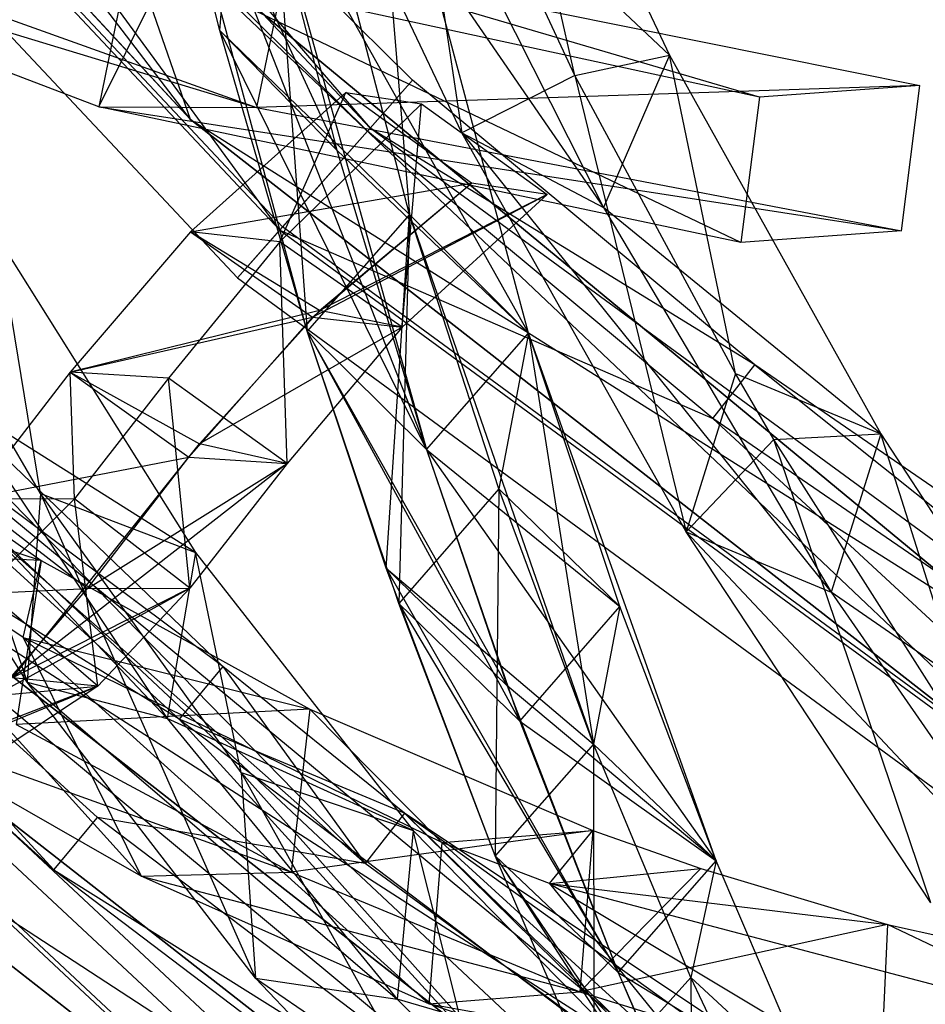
# Model space of a CAD drawing. Extents: x 5.4 to 34.8, y -14.7 to 14.7.
# Tile 10 of 251: x 11 to 12.6, y -11.2 to -9.4. Entities that reach past the tile are written whole.
import ezdxf

# ---------------------------------------------------------------- set-up
doc = ezdxf.new("R2010")
doc.units = 0
doc.header["$LTSCALE"] = 2.54
doc.layers.get('0').update_dxf_attribs({"color": 13, "linetype": 'CONTINUOUS'})

# ---------------------------------------------------------------- blocks, each defined once
blk = doc.blocks.new('BOHO_S_PM_7777_STL')
at = {"color": 0}
for p, q in [((11.2684, -9.623, 14.8829), (9.7327, -7.6067, 14.8829)), ((11.2684, -9.623, 14.8829), (9.7327, -7.6067, 14.8829)), ((11.5859, -9.6382, 1.9575), (9.9603, -7.9056, 1.9575)), ((11.5859, -9.6382, 1.9575), (9.9603, -7.9056, 1.9575)), ((9.7702, -8.0535, 2.3575), (11.4263, -9.8184, 2.3575)), ((9.7702, -8.0535, 2.3575), (11.4263, -9.8184, 2.3575)), ((11.4312, -9.8129, 1.9533), (9.7761, -8.0489, 1.9533)), ((11.4312, -9.8129, 1.9533), (9.7761, -8.0489, 1.9533)), ((9.8394, -8.0782, 15.0829), (11.2684, -9.623, 15.0829)), ((11.2684, -9.623, 14.8829), (9.8394, -8.0782, 14.8829)), ((11.2684, -9.623, 14.8829), (9.8394, -8.0782, 14.8829)), ((11.2684, -9.623, 14.8829), (9.8394, -8.0782, 15.0829)), ((11.2684, -9.623, 14.8829), (9.8394, -8.0782, 15.0829)), ((9.8394, -8.0782, 15.0829), (11.2684, -9.623, 15.0829)), ((9.681, -8.1228, 2.1533), (11.3514, -9.9031, 2.1533)), ((9.681, -8.1228, 2.1533), (11.3514, -9.9031, 2.1533)), ((11.6609, -9.5536, 2.1618), (10.6472, -8.5493, 2.1618)), ((10.6472, -8.5493, 2.1618), (11.5859, -9.6382, 1.9575)), ((11.6609, -9.5536, 2.1618), (10.6472, -8.5493, 2.1618)), ((10.6472, -8.5493, 2.1618), (11.5859, -9.6382, 1.9575)), ((11.4263, -9.8184, 2.3575), (10.5578, -8.6299, 2.3618)), ((11.4263, -9.8184, 2.3575), (10.5578, -8.6299, 2.3618)), ((11.5811, -9.6437, 2.3618), (10.5578, -8.6299, 2.3618)), ((11.5811, -9.6437, 2.3618), (10.5578, -8.6299, 2.3618)), ((11.3203, -9.4656, 14.9759), (11.3833, -8.7398, 15.5967)), ((11.3203, -9.4656, 14.9759), (11.3833, -8.7398, 15.5967)), ((11.6555, -9.7908, 14.5187), (11.3833, -8.7398, 15.5967)), ((11.3833, -8.7398, 15.5967), (11.4749, -9.9968, 14.3964)), ((11.3833, -8.7398, 15.5967), (11.4749, -9.9968, 14.3964)), ((11.6555, -9.7908, 14.5187), (11.3833, -8.7398, 15.5967)), ((11.6555, -9.7908, 14.5187), (11.3833, -8.7398, 15.5967)), ((11.9479, -9.5453, 15.5171), (11.779, -8.7992, 16.0784)), ((11.779, -8.7992, 16.0784), (12.115, -9.5094, 15.5429)), ((11.9479, -9.5453, 15.5171), (11.779, -8.7992, 16.0784)), ((11.779, -8.7992, 16.0784), (12.115, -9.5094, 15.5429)), ((11.9479, -9.5453, 15.5171), (11.6307, -8.8655, 16.0113)), ((11.6307, -8.8655, 16.0113), (11.7481, -9.6469, 15.7051)), ((11.6307, -8.8655, 16.0113), (11.7481, -9.6469, 15.7051)), ((11.9479, -9.5453, 15.5171), (11.6307, -8.8655, 16.0113)), ((11.7481, -9.6469, 15.7051), (11.3925, -8.8991, 16.2209)), ((11.3925, -8.8991, 16.2209), (11.9983, -9.7786, 15.605)), ((11.3925, -8.8991, 16.2209), (11.9983, -9.7786, 15.605)), ((11.7481, -9.6469, 15.7051), (11.3925, -8.8991, 16.2209)), ((11.4749, -9.9968, 14.3964), (11.1921, -8.9475, 15.4951)), ((11.1921, -8.9475, 15.4951), (11.6853, -10.2064, 14.4388)), ((11.1921, -8.9475, 15.4951), (11.6853, -10.2064, 14.4388)), ((11.4749, -9.9968, 14.3964), (11.1921, -8.9475, 15.4951)), ((11.3203, -9.4656, 14.9759), (11.1921, -8.9475, 15.4951)), ((11.5269, -9.6773, 15.0261), (11.1921, -8.9475, 15.4951)), ((11.3203, -9.4656, 14.9759), (11.1921, -8.9475, 15.4951)), ((11.5269, -9.6773, 15.0261), (11.1921, -8.9475, 15.4951)), ((11.8659, -10.0004, 14.5611), (11.5861, -8.9538, 15.6523)), ((11.5861, -8.9538, 15.6523), (11.6555, -9.7908, 14.5187)), ((11.5861, -8.9538, 15.6523), (11.6555, -9.7908, 14.5187)), ((11.8659, -10.0004, 14.5611), (11.5861, -8.9538, 15.6523)), ((12.115, -9.5094, 15.5429), (11.6337, -9.0552, 16.135)), ((11.6337, -9.0552, 16.135), (11.9983, -9.7786, 15.605)), ((12.115, -9.5094, 15.5429), (11.6337, -9.0552, 16.135)), ((11.6337, -9.0552, 16.135), (11.9983, -9.7786, 15.605)), ((11.395, -9.1615, 15.5507), (11.8659, -10.0004, 14.5611)), ((11.395, -9.1615, 15.5507), (11.8659, -10.0004, 14.5611)), ((11.395, -9.1615, 15.5507), (11.6853, -10.2064, 14.4388)), ((11.395, -9.1615, 15.5507), (11.6853, -10.2064, 14.4388)), ((11.395, -9.1615, 15.5507), (11.8659, -10.0004, 14.5611)), ((11.395, -9.1615, 15.5507), (11.5269, -9.6773, 15.0261)), ((11.395, -9.1615, 15.5507), (11.5269, -9.6773, 15.0261)), ((11.1064, -9.6004, 3.3043), (10.0429, -9.1949, 4.9012)), ((10.0429, -9.1949, 4.9012), (11.3852, -9.6016, 3.1935)), ((10.0429, -9.1949, 4.9012), (11.3852, -9.6016, 3.1935)), ((11.1064, -9.6004, 3.3043), (10.0429, -9.1949, 4.9012)), ((11.3256, -10.5898, 12.1618), (9.8976, -9.2186, 12.1618)), ((9.8976, -9.2186, 12.1618), (11.5772, -10.9376, 11.9575)), ((11.3256, -10.5898, 12.1618), (9.8976, -9.2186, 12.1618)), ((9.8976, -9.2186, 12.1618), (11.5772, -10.9376, 11.9575)), ((10.3151, -9.2188, 4.7773), (11.3852, -9.6016, 3.1935)), ((10.3151, -9.2188, 4.7773), (11.3852, -9.6016, 3.1935)), ((11.2684, -9.623, 15.0829), (11.1264, -9.2129, 15.0829)), ((11.2684, -9.623, 15.0829), (11.1264, -9.2129, 15.0829)), ((12.7655, -10.5679, 15.0829), (11.1264, -9.2129, 15.0829)), ((11.1264, -9.2129, 15.0829), (12.7655, -10.5679, 14.8829)), ((12.7655, -10.5679, 14.8829), (11.1264, -9.2129, 14.8829)), ((11.1264, -9.2129, 15.0829), (12.7655, -10.5679, 14.8829)), ((12.7655, -10.5679, 15.0829), (11.1264, -9.2129, 15.0829)), ((12.9266, -10.9186, 14.8829), (11.1264, -9.2129, 14.8829)), ((12.7655, -10.5679, 14.8829), (11.1264, -9.2129, 14.8829)), ((12.9266, -10.9186, 14.8829), (11.1264, -9.2129, 14.8829)), ((11.2684, -9.623, 14.8829), (11.1264, -9.2129, 14.8829)), ((11.2684, -9.623, 14.8829), (11.1264, -9.2129, 14.8829)), ((11.1605, -9.3368, 3.4373), (11.1064, -9.6004, 3.3043)), ((11.1605, -9.3368, 3.4373), (11.1064, -9.6004, 3.3043)), ((11.4392, -9.338, 3.3265), (11.3852, -9.6016, 3.1935)), ((11.4392, -9.338, 3.3265), (11.3852, -9.6016, 3.1935)), ((11.4392, -9.338, 3.3265), (12.5573, -9.5627, 1.8312)), ((12.2739, -9.5834, 1.9274), (11.4392, -9.338, 3.3265)), ((12.2739, -9.5834, 1.9274), (11.4392, -9.338, 3.3265)), ((11.4392, -9.338, 3.3265), (12.5573, -9.5627, 1.8312)), ((11.1064, -9.6004, 3.3043), (11.2275, -9.3568, 3.3417)), ((11.1064, -9.6004, 3.3043), (11.2275, -9.3568, 3.3417)), ((12.2739, -9.5834, 1.9274), (11.2275, -9.3568, 3.3417)), ((12.2412, -9.8403, 1.7759), (11.2275, -9.3568, 3.3417)), ((12.2739, -9.5834, 1.9274), (11.2275, -9.3568, 3.3417)), ((12.2412, -9.8403, 1.7759), (11.2275, -9.3568, 3.3417)), ((11.4749, -9.9968, 14.3964), (11.3203, -9.4656, 14.9759)), ((11.3203, -9.4656, 14.9759), (11.6555, -9.7908, 14.5187)), ((11.3203, -9.4656, 14.9759), (11.6555, -9.7908, 14.5187)), ((11.6853, -10.2064, 14.4388), (11.3203, -9.4656, 14.9759)), ((11.4749, -9.9968, 14.3964), (11.3203, -9.4656, 14.9759)), ((11.6853, -10.2064, 14.4388), (11.3203, -9.4656, 14.9759)), ((11.5269, -9.6773, 15.0261), (11.3203, -9.4656, 14.9759)), ((11.5269, -9.6773, 15.0261), (11.3203, -9.4656, 14.9759)), ((11.9479, -9.5453, 15.5171), (12.115, -9.5094, 15.5429)), ((11.9479, -9.5453, 15.5171), (12.115, -9.5094, 15.5429)), ((12.115, -9.5094, 15.5429), (11.9983, -9.7786, 15.605)), ((12.115, -9.5094, 15.5429), (11.9983, -9.7786, 15.605)), ((12.2317, -10.072, 15.1004), (12.115, -9.5094, 15.5429)), ((12.115, -9.5094, 15.5429), (12.488, -10.1784, 14.9865)), ((12.2317, -10.072, 15.1004), (12.115, -9.5094, 15.5429)), ((12.115, -9.5094, 15.5429), (12.488, -10.1784, 14.9865)), ((11.3385, -11.2422, 7.6618), (9.5198, -9.5462, 7.6618)), ((11.3385, -11.2422, 7.6618), (9.5198, -9.5462, 7.6618)), ((11.9479, -9.5453, 15.5171), (11.7481, -9.6469, 15.7051)), ((11.9479, -9.5453, 15.5171), (11.7481, -9.6469, 15.7051)), ((12.2317, -10.072, 15.1004), (11.9479, -9.5453, 15.5171)), ((11.9479, -9.5453, 15.5171), (12.1444, -10.3517, 15.165)), ((11.9479, -9.5453, 15.5171), (12.1444, -10.3517, 15.165)), ((12.2317, -10.072, 15.1004), (11.9479, -9.5453, 15.5171)), ((12.5573, -9.5627, 1.8312), (11.3852, -9.6016, 3.1935)), ((12.5573, -9.5627, 1.8312), (11.3852, -9.6016, 3.1935)), ((11.5811, -9.6437, 2.3618), (11.6609, -9.5536, 2.1618)), ((11.5811, -9.6437, 2.3618), (11.6609, -9.5536, 2.1618)), ((11.6609, -9.5536, 2.1618), (11.5859, -9.6382, 1.9575)), ((11.6609, -9.5536, 2.1618), (11.5859, -9.6382, 1.9575)), ((12.2655, -10.0567, 2.1618), (11.6609, -9.5536, 2.1618)), ((12.2655, -10.0567, 2.1618), (11.6609, -9.5536, 2.1618)), ((12.5573, -9.5627, 1.8312), (12.2739, -9.5834, 1.9274)), ((12.5573, -9.5627, 1.8312), (12.2739, -9.5834, 1.9274)), ((12.5245, -9.8196, 1.6796), (12.5573, -9.5627, 1.8312)), ((12.5245, -9.8196, 1.6796), (12.5573, -9.5627, 1.8312)), ((11.5431, -9.5754, 1.7243), (11.2684, -9.8213, 2.4225)), ((11.5431, -9.5754, 1.7243), (11.2684, -9.8213, 2.4225)), ((11.4263, -9.8392, 2.6769), (11.5431, -9.5754, 1.7243)), ((11.4263, -9.8392, 2.6769), (11.5431, -9.5754, 1.7243)), ((11.5431, -9.5754, 1.7243), (11.6767, -9.5955, 1.9921)), ((11.7652, -9.7353, 1.6015), (11.5431, -9.5754, 1.7243)), ((11.5431, -9.5754, 1.7243), (11.6767, -9.5955, 1.9921)), ((11.7652, -9.7353, 1.6015), (11.5431, -9.5754, 1.7243)), ((12.2739, -9.5834, 1.9274), (12.2412, -9.8403, 1.7759)), ((12.2739, -9.5834, 1.9274), (12.2412, -9.8403, 1.7759)), ((12.2412, -9.8403, 1.7759), (11.1064, -9.6004, 3.3043)), ((11.1064, -9.6004, 3.3043), (11.3852, -9.6016, 3.1935)), ((11.1064, -9.6004, 3.3043), (11.3852, -9.6016, 3.1935)), ((11.1064, -9.6004, 3.3043), (12.5245, -9.8196, 1.6796)), ((11.1064, -9.6004, 3.3043), (12.5245, -9.8196, 1.6796)), ((12.2412, -9.8403, 1.7759), (11.1064, -9.6004, 3.3043)), ((11.3852, -9.6016, 3.1935), (12.5245, -9.8196, 1.6796)), ((11.3852, -9.6016, 3.1935), (12.5245, -9.8196, 1.6796)), ((11.6767, -9.5955, 1.9921), (11.4263, -9.8392, 2.6769)), ((11.6767, -9.5955, 1.9921), (11.4263, -9.8392, 2.6769)), ((11.6424, -9.9901, 2.5329), (11.6767, -9.5955, 1.9921)), ((11.6424, -9.9901, 2.5329), (11.6767, -9.5955, 1.9921)), ((11.6767, -9.5955, 1.9921), (11.8989, -9.7554, 1.8693)), ((11.6767, -9.5955, 1.9921), (11.8989, -9.7554, 1.8693)), ((9.4303, -9.6268, 7.8618), (11.2644, -11.3371, 7.8618)), ((9.4303, -9.6268, 7.8618), (11.2644, -11.3371, 7.8618)), ((11.269, -11.3313, 7.4575), (9.4358, -9.6218, 7.4575)), ((11.269, -11.3313, 7.4575), (9.4358, -9.6218, 7.4575)), ((11.2684, -9.623, 15.0829), (12.7655, -10.5679, 15.0829)), ((11.2684, -9.623, 15.0829), (12.7655, -10.5679, 15.0829)), ((11.2684, -9.623, 15.0829), (12.9266, -10.9186, 15.0829)), ((12.9266, -10.9186, 14.8829), (11.2684, -9.623, 14.8829)), ((11.2684, -9.623, 14.8829), (11.2684, -9.623, 15.0829)), ((11.2684, -9.623, 14.8829), (11.2684, -9.623, 15.0829)), ((12.9266, -10.9186, 14.8829), (11.2684, -9.623, 14.8829)), ((12.9266, -10.9186, 14.8829), (11.2684, -9.623, 15.0829)), ((12.9266, -10.9186, 14.8829), (11.2684, -9.623, 15.0829)), ((11.2684, -9.623, 15.0829), (12.9266, -10.9186, 15.0829)), ((11.4312, -9.8129, 1.9533), (11.5859, -9.6382, 1.9575)), ((11.4312, -9.8129, 1.9533), (11.5859, -9.6382, 1.9575)), ((12.2655, -10.0567, 2.1618), (11.5859, -9.6382, 1.9575)), ((12.2655, -10.0567, 2.1618), (11.5859, -9.6382, 1.9575)), ((13.5023, -11.0426, 1.9575), (11.5859, -9.6382, 1.9575)), ((13.5023, -11.0426, 1.9575), (11.5859, -9.6382, 1.9575)), ((11.4263, -9.8184, 2.3575), (11.5811, -9.6437, 2.3618)), ((11.4263, -9.8184, 2.3575), (11.5811, -9.6437, 2.3618)), ((12.1914, -10.1516, 2.3618), (11.5811, -9.6437, 2.3618)), ((12.1914, -10.1516, 2.3618), (11.5811, -9.6437, 2.3618)), ((12.1444, -10.3517, 15.165), (11.7481, -9.6469, 15.7051)), ((11.7481, -9.6469, 15.7051), (11.9983, -9.7786, 15.605)), ((11.7481, -9.6469, 15.7051), (11.9983, -9.7786, 15.605)), ((11.7481, -9.6469, 15.7051), (12.4007, -10.458, 15.0511)), ((11.7481, -9.6469, 15.7051), (12.4007, -10.458, 15.0511)), ((12.1444, -10.3517, 15.165), (11.7481, -9.6469, 15.7051)), ((11.5269, -9.6773, 15.0261), (11.8659, -10.0004, 14.5611)), ((11.5269, -9.6773, 15.0261), (11.8659, -10.0004, 14.5611)), ((11.5269, -9.6773, 15.0261), (11.6853, -10.2064, 14.4388)), ((11.5269, -9.6773, 15.0261), (11.6853, -10.2064, 14.4388)), ((11.0039, -10.2839, 12.7274), (10.6822, -9.7354, 13.3333)), ((10.6822, -9.7354, 13.3333), (10.9801, -10.6175, 12.7192)), ((10.6822, -9.7354, 13.3333), (10.9801, -10.6175, 12.7192)), ((11.0039, -10.2839, 12.7274), (10.6822, -9.7354, 13.3333)), ((11.2684, -9.8213, 2.4225), (11.7652, -9.7353, 1.6015)), ((11.2684, -9.8213, 2.4225), (11.7652, -9.7353, 1.6015)), ((11.2684, -9.8213, 2.4225), (11.7652, -9.7353, 1.6015)), ((11.4844, -9.9723, 2.2784), (11.7652, -9.7353, 1.6015)), ((11.4844, -9.9723, 2.2784), (11.7652, -9.7353, 1.6015)), ((11.4963, -9.9604, 2.2453), (11.7652, -9.7353, 1.6015)), ((11.4963, -9.9604, 2.2453), (11.7652, -9.7353, 1.6015)), ((11.8989, -9.7554, 1.8693), (11.7652, -9.7353, 1.6015)), ((11.8989, -9.7554, 1.8693), (11.7652, -9.7353, 1.6015)), ((11.8989, -9.7554, 1.8693), (11.7652, -9.7353, 1.6015)), ((11.4844, -9.9723, 2.2784), (11.8989, -9.7554, 1.8693)), ((11.4844, -9.9723, 2.2784), (11.8989, -9.7554, 1.8693)), ((11.8989, -9.7554, 1.8693), (11.4963, -9.9604, 2.2453)), ((11.8989, -9.7554, 1.8693), (11.4963, -9.9604, 2.2453)), ((11.8989, -9.7554, 1.8693), (11.6424, -9.9901, 2.5329)), ((11.8989, -9.7554, 1.8693), (11.6424, -9.9901, 2.5329)), ((11.8989, -9.7554, 1.8693), (11.6424, -9.9901, 2.5329)), ((11.6555, -9.7908, 14.5187), (11.4749, -9.9968, 14.3964)), ((11.6555, -9.7908, 14.5187), (11.4749, -9.9968, 14.3964)), ((11.6555, -9.7908, 14.5187), (11.4749, -9.9968, 14.3964)), ((11.6555, -9.7908, 14.5187), (11.4749, -9.9968, 14.3964)), ((11.6146, -10.416, 13.8942), (11.6555, -9.7908, 14.5187)), ((11.6146, -10.416, 13.8942), (11.6555, -9.7908, 14.5187)), ((11.6555, -9.7908, 14.5187), (11.6368, -10.4783, 13.8153)), ((11.6555, -9.7908, 14.5187), (11.6368, -10.4783, 13.8153)), ((11.8659, -10.0004, 14.5611), (11.6555, -9.7908, 14.5187)), ((11.8659, -10.0004, 14.5611), (11.6555, -9.7908, 14.5187)), ((11.8132, -10.2756, 13.9486), (11.6555, -9.7908, 14.5187)), ((11.8132, -10.2756, 13.9486), (11.6555, -9.7908, 14.5187)), ((11.6555, -9.7908, 14.5187), (11.9804, -10.7268, 13.3555)), ((11.8659, -10.0004, 14.5611), (11.6555, -9.7908, 14.5187)), ((11.6555, -9.7908, 14.5187), (11.9804, -10.7268, 13.3555)), ((12.488, -10.1784, 14.9865), (11.9983, -9.7786, 15.605)), ((11.9983, -9.7786, 15.605), (12.4007, -10.458, 15.0511)), ((12.488, -10.1784, 14.9865), (11.9983, -9.7786, 15.605)), ((11.9983, -9.7786, 15.605), (12.4007, -10.458, 15.0511)), ((11.2684, -9.8213, 2.4225), (11.0563, -10.0695, 3.1333)), ((11.2684, -9.8213, 2.4225), (11.0563, -10.0695, 3.1333)), ((11.2684, -9.8213, 2.4225), (11.0563, -10.0695, 3.1333)), ((11.4263, -9.8392, 2.6769), (11.2684, -9.8213, 2.4225)), ((11.4263, -9.8392, 2.6769), (11.2684, -9.8213, 2.4225)), ((11.2684, -9.8213, 2.4225), (11.4844, -9.9723, 2.2784)), ((11.2684, -9.8213, 2.4225), (11.4844, -9.9723, 2.2784)), ((11.4963, -9.9604, 2.2453), (11.2684, -9.8213, 2.4225)), ((11.4963, -9.9604, 2.2453), (11.2684, -9.8213, 2.4225)), ((11.4312, -9.8129, 1.9533), (11.3514, -9.9031, 2.1533)), ((11.4312, -9.8129, 1.9533), (11.3514, -9.9031, 2.1533)), ((11.4263, -9.8184, 2.3575), (11.3514, -9.9031, 2.1533)), ((11.4263, -9.8184, 2.3575), (11.3514, -9.9031, 2.1533)), ((11.4263, -9.8184, 2.3575), (12.1914, -10.1516, 2.3618)), ((11.4263, -9.8184, 2.3575), (12.1914, -10.1516, 2.3618)), ((11.4263, -9.8184, 2.3575), (13.3785, -11.2491, 2.3575)), ((11.4263, -9.8184, 2.3575), (13.3785, -11.2491, 2.3575)), ((13.3823, -11.2428, 1.9533), (11.4312, -9.8129, 1.9533)), ((13.3823, -11.2428, 1.9533), (11.4312, -9.8129, 1.9533)), ((12.5245, -9.8196, 1.6796), (12.2412, -9.8403, 1.7759)), ((12.5245, -9.8196, 1.6796), (12.2412, -9.8403, 1.7759)), ((11.3256, -10.5898, 12.1618), (10.3269, -9.844, 12.3618)), ((10.3269, -9.844, 12.3618), (11.2487, -10.6824, 12.3618)), ((11.3256, -10.5898, 12.1618), (10.3269, -9.844, 12.3618)), ((10.3269, -9.844, 12.3618), (11.2487, -10.6824, 12.3618)), ((11.5772, -10.9376, 11.9575), (10.3321, -9.8388, 11.9575)), ((11.5772, -10.9376, 11.9575), (10.3321, -9.8388, 11.9575)), ((11.0039, -10.2839, 12.7274), (10.9295, -9.8346, 13.1771)), ((10.9295, -9.8346, 13.1771), (11.2776, -10.3884, 12.5216)), ((11.0039, -10.2839, 12.7274), (10.9295, -9.8346, 13.1771)), ((10.9295, -9.8346, 13.1771), (11.2776, -10.3884, 12.5216)), ((11.4263, -9.8392, 2.6769), (11.2297, -10.0803, 3.3782)), ((11.4263, -9.8392, 2.6769), (11.2297, -10.0803, 3.3782)), ((11.4393, -10.2308, 3.2236), (11.4263, -9.8392, 2.6769)), ((11.4393, -10.2308, 3.2236), (11.4263, -9.8392, 2.6769)), ((11.6424, -9.9901, 2.5329), (11.4263, -9.8392, 2.6769)), ((11.6424, -9.9901, 2.5329), (11.4263, -9.8392, 2.6769)), ((12.3915, -11.7307, 4.4547), (10.447, -9.9088, 4.4547)), ((10.447, -9.9088, 4.4547), (12.2099, -11.3661, 4.4547)), ((12.3915, -11.7307, 4.4547), (10.447, -9.9088, 4.4547)), ((10.447, -9.9088, 4.6547), (12.2099, -11.3661, 4.4547)), ((10.447, -9.9088, 4.4547), (12.2099, -11.3661, 4.4547)), ((10.447, -9.9088, 4.6547), (12.2099, -11.3661, 4.4547)), ((10.447, -9.9088, 4.6547), (12.2099, -11.3661, 4.6547)), ((10.447, -9.9088, 4.6547), (12.2099, -11.3661, 4.6547)), ((11.3514, -9.9031, 2.1533), (13.3204, -11.346, 2.1533)), ((11.3514, -9.9031, 2.1533), (13.3204, -11.346, 2.1533)), ((11.4963, -9.9604, 2.2453), (11.0563, -10.0695, 3.1333)), ((11.4963, -9.9604, 2.2453), (11.0563, -10.0695, 3.1333)), ((11.2848, -10.1963, 2.9104), (11.4963, -9.9604, 2.2453)), ((11.2848, -10.1963, 2.9104), (11.4963, -9.9604, 2.2453)), ((11.6424, -9.9901, 2.5329), (11.4963, -9.9604, 2.2453)), ((11.6424, -9.9901, 2.5329), (11.4963, -9.9604, 2.2453)), ((11.0563, -10.0695, 3.1333), (11.4844, -9.9723, 2.2784)), ((11.0563, -10.0695, 3.1333), (11.4844, -9.9723, 2.2784)), ((11.2658, -10.2199, 2.9788), (11.4844, -9.9723, 2.2784)), ((11.2658, -10.2199, 2.9788), (11.4844, -9.9723, 2.2784)), ((11.4844, -9.9723, 2.2784), (11.6424, -9.9901, 2.5329)), ((11.4844, -9.9723, 2.2784), (11.6424, -9.9901, 2.5329)), ((11.6424, -9.9901, 2.5329), (11.2848, -10.1963, 2.9104)), ((11.6424, -9.9901, 2.5329), (11.2848, -10.1963, 2.9104)), ((11.6424, -9.9901, 2.5329), (11.4393, -10.2308, 3.2236)), ((11.6424, -9.9901, 2.5329), (11.4393, -10.2308, 3.2236)), ((11.6424, -9.9901, 2.5329), (11.4393, -10.2308, 3.2236)), ((11.6368, -10.4783, 13.8153), (11.4749, -9.9968, 14.3964)), ((11.4749, -9.9968, 14.3964), (11.6853, -10.2064, 14.4388)), ((11.4749, -9.9968, 14.3964), (11.6853, -10.2064, 14.4388)), ((11.4749, -9.9968, 14.3964), (11.8506, -10.6861, 13.8482)), ((11.4749, -9.9968, 14.3964), (11.8506, -10.6861, 13.8482)), ((11.6368, -10.4783, 13.8153), (11.4749, -9.9968, 14.3964)), ((11.6146, -10.416, 13.8942), (11.4749, -9.9968, 14.3964)), ((11.828, -10.624, 13.9285), (11.4749, -9.9968, 14.3964)), ((11.6146, -10.416, 13.8942), (11.4749, -9.9968, 14.3964)), ((11.828, -10.624, 13.9285), (11.4749, -9.9968, 14.3964)), ((11.4749, -9.9968, 14.3964), (11.6853, -10.2064, 14.4388)), ((11.4749, -9.9968, 14.3964), (11.6853, -10.2064, 14.4388)), ((11.6853, -10.2064, 14.4388), (11.8659, -10.0004, 14.5611)), ((11.6853, -10.2064, 14.4388), (11.8659, -10.0004, 14.5611)), ((11.6853, -10.2064, 14.4388), (11.8659, -10.0004, 14.5611)), ((11.6853, -10.2064, 14.4388), (11.8659, -10.0004, 14.5611)), ((11.8659, -10.0004, 14.5611), (11.8132, -10.2756, 13.9486)), ((11.8659, -10.0004, 14.5611), (11.8132, -10.2756, 13.9486)), ((12.0271, -10.4834, 13.9815), (11.8659, -10.0004, 14.5611)), ((12.0271, -10.4834, 13.9815), (11.8659, -10.0004, 14.5611)), ((12.1975, -10.9328, 13.3765), (11.8659, -10.0004, 14.5611)), ((11.8659, -10.0004, 14.5611), (11.9804, -10.7268, 13.3555)), ((11.8659, -10.0004, 14.5611), (11.9804, -10.7268, 13.3555)), ((12.1975, -10.9328, 13.3765), (11.8659, -10.0004, 14.5611)), ((12.1096, -11.627, 12.3575), (10.1622, -10.0095, 12.3575)), ((10.1622, -10.0095, 12.3575), (11.0274, -10.9489, 12.1533)), ((10.1622, -10.0095, 12.3575), (11.0274, -10.9489, 12.1533)), ((11.2487, -10.6824, 12.3618), (10.1622, -10.0095, 12.3575)), ((12.1096, -11.627, 12.3575), (10.1622, -10.0095, 12.3575)), ((11.2487, -10.6824, 12.3618), (10.1622, -10.0095, 12.3575)), ((11.1043, -10.8563, 11.9533), (10.1674, -10.0043, 11.9533)), ((11.1043, -10.8563, 11.9533), (10.1674, -10.0043, 11.9533)), ((10.9801, -10.6175, 12.7192), (10.6091, -10.0279, 13.3773)), ((10.6091, -10.0279, 13.3773), (11.2273, -10.6814, 12.5618)), ((10.6091, -10.0279, 13.3773), (11.2273, -10.6814, 12.5618)), ((10.9801, -10.6175, 12.7192), (10.6091, -10.0279, 13.3773)), ((11.0563, -10.0695, 3.1333), (10.8824, -10.2939, 3.8537)), ((11.0563, -10.0695, 3.1333), (10.8824, -10.2939, 3.8537)), ((11.0636, -10.2931, 4.093), (11.0563, -10.0695, 3.1333)), ((11.0636, -10.2931, 4.093), (11.0563, -10.0695, 3.1333)), ((11.2297, -10.0803, 3.3782), (11.0563, -10.0695, 3.1333)), ((11.2297, -10.0803, 3.3782), (11.0563, -10.0695, 3.1333)), ((11.0563, -10.0695, 3.1333), (11.2658, -10.2199, 2.9788)), ((11.0563, -10.0695, 3.1333), (11.2658, -10.2199, 2.9788)), ((11.0563, -10.0695, 3.1333), (11.2658, -10.2199, 2.9788)), ((11.0563, -10.0695, 3.1333), (11.2848, -10.1963, 2.9104)), ((11.0563, -10.0695, 3.1333), (11.2848, -10.1963, 2.9104)), ((12.2317, -10.072, 15.1004), (12.1444, -10.3517, 15.165)), ((12.2317, -10.072, 15.1004), (12.1444, -10.3517, 15.165)), ((12.1914, -10.1516, 2.3618), (12.2655, -10.0567, 2.1618)), ((12.1914, -10.1516, 2.3618), (12.2655, -10.0567, 2.1618)), ((12.2993, -10.1882, 15.0037), (12.2317, -10.072, 15.1004)), ((12.2317, -10.072, 15.1004), (12.488, -10.1784, 14.9865)), ((12.2317, -10.072, 15.1004), (12.488, -10.1784, 14.9865)), ((12.2993, -10.1882, 15.0037), (12.2317, -10.072, 15.1004)), ((13.5604, -10.9457, 2.1618), (12.2655, -10.0567, 2.1618)), ((12.2655, -10.0567, 2.1618), (13.5023, -11.0426, 1.9575)), ((13.5604, -10.9457, 2.1618), (12.2655, -10.0567, 2.1618)), ((12.2655, -10.0567, 2.1618), (13.5023, -11.0426, 1.9575)), ((10.0825, -10.0896, 12.1533), (11.0274, -10.9489, 12.1533)), ((10.0825, -10.0896, 12.1533), (11.0274, -10.9489, 12.1533)), ((10.559, -10.0892, 8.8692), (11.005, -10.402, 8.0828)), ((10.559, -10.0892, 8.8692), (11.005, -10.402, 8.0828)), ((11.2297, -10.0803, 3.3782), (11.0636, -10.2931, 4.093)), ((11.2297, -10.0803, 3.3782), (11.0636, -10.2931, 4.093)), ((11.2676, -10.451, 3.9392), (11.2297, -10.0803, 3.3782)), ((11.2676, -10.451, 3.9392), (11.2297, -10.0803, 3.3782)), ((11.4393, -10.2308, 3.2236), (11.2297, -10.0803, 3.3782)), ((11.4393, -10.2308, 3.2236), (11.2297, -10.0803, 3.3782)), ((11.2776, -10.3884, 12.5216), (10.8527, -10.1201, 13.2284)), ((10.8527, -10.1201, 13.2284), (11.2273, -10.6814, 12.5618)), ((11.2776, -10.3884, 12.5216), (10.8527, -10.1201, 13.2284)), ((10.8527, -10.1201, 13.2284), (11.2273, -10.6814, 12.5618)), ((13.3785, -11.2491, 2.3575), (12.1914, -10.1516, 2.3618)), ((13.3785, -11.2491, 2.3575), (12.1914, -10.1516, 2.3618)), ((13.4985, -11.0489, 2.3618), (12.1914, -10.1516, 2.3618)), ((13.4985, -11.0489, 2.3618), (12.1914, -10.1516, 2.3618)), ((12.1444, -10.3517, 15.165), (12.2993, -10.1882, 15.0037)), ((12.1444, -10.3517, 15.165), (12.2993, -10.1882, 15.0037)), ((12.2993, -10.1882, 15.0037), (12.488, -10.1784, 14.9865)), ((12.2993, -10.1882, 15.0037), (12.488, -10.1784, 14.9865)), ((12.6814, -10.7894, 14.4697), (12.2993, -10.1882, 15.0037)), ((12.5764, -11.0074, 14.5983), (12.2993, -10.1882, 15.0037)), ((12.6814, -10.7894, 14.4697), (12.2993, -10.1882, 15.0037)), ((12.5764, -11.0074, 14.5983), (12.2993, -10.1882, 15.0037)), ((12.488, -10.1784, 14.9865), (12.4007, -10.458, 15.0511)), ((12.488, -10.1784, 14.9865), (12.4007, -10.458, 15.0511)), ((12.6814, -10.7894, 14.4697), (12.488, -10.1784, 14.9865)), ((12.488, -10.1784, 14.9865), (12.894, -10.8002, 14.4078)), ((12.6814, -10.7894, 14.4697), (12.488, -10.1784, 14.9865)), ((12.488, -10.1784, 14.9865), (12.894, -10.8002, 14.4078)), ((11.2658, -10.2199, 2.9788), (11.2848, -10.1963, 2.9104)), ((11.2658, -10.2199, 2.9788), (11.2848, -10.1963, 2.9104)), ((11.4393, -10.2308, 3.2236), (11.2848, -10.1963, 2.9104)), ((11.4393, -10.2308, 3.2236), (11.2848, -10.1963, 2.9104)), ((11.6853, -10.2064, 14.4388), (12.0271, -10.4834, 13.9815)), ((11.6853, -10.2064, 14.4388), (12.0271, -10.4834, 13.9815)), ((11.6853, -10.2064, 14.4388), (11.8506, -10.6861, 13.8482)), ((11.6853, -10.2064, 14.4388), (11.8506, -10.6861, 13.8482)), ((11.6853, -10.2064, 14.4388), (12.1975, -10.9328, 13.3765)), ((11.6853, -10.2064, 14.4388), (12.1975, -10.9328, 13.3765)), ((11.6853, -10.2064, 14.4388), (11.828, -10.624, 13.9285)), ((11.6853, -10.2064, 14.4388), (11.828, -10.624, 13.9285)), ((10.8824, -10.2939, 3.8537), (11.2658, -10.2199, 2.9788)), ((10.8824, -10.2939, 3.8537), (11.2658, -10.2199, 2.9788)), ((10.8824, -10.2939, 3.8537), (11.2658, -10.2199, 2.9788)), ((10.9542, -10.6094, 4.2956), (11.2658, -10.2199, 2.9788)), ((10.9542, -10.6094, 4.2956), (11.2658, -10.2199, 2.9788)), ((11.0864, -10.4518, 3.6999), (11.2658, -10.2199, 2.9788)), ((11.0864, -10.4518, 3.6999), (11.2658, -10.2199, 2.9788)), ((11.2658, -10.2199, 2.9788), (11.4393, -10.2308, 3.2236)), ((11.2658, -10.2199, 2.9788), (11.4393, -10.2308, 3.2236)), ((11.2658, -10.2199, 2.9788), (11.4393, -10.2308, 3.2236)), ((11.2658, -10.2199, 2.9788), (11.4393, -10.2308, 3.2236)), ((11.4393, -10.2308, 3.2236), (10.9542, -10.6094, 4.2956)), ((11.4393, -10.2308, 3.2236), (10.9542, -10.6094, 4.2956)), ((11.0864, -10.4518, 3.6999), (11.4393, -10.2308, 3.2236)), ((11.0864, -10.4518, 3.6999), (11.4393, -10.2308, 3.2236)), ((11.4393, -10.2308, 3.2236), (11.2676, -10.451, 3.9392)), ((11.4393, -10.2308, 3.2236), (11.2676, -10.451, 3.9392)), ((11.4393, -10.2308, 3.2236), (11.2676, -10.451, 3.9392)), ((10.9731, -10.5381, 7.8345), (10.5431, -10.2546, 8.5819)), ((10.5431, -10.2546, 8.5819), (11.005, -10.402, 8.0828)), ((10.5431, -10.2546, 8.5819), (11.005, -10.402, 8.0828)), ((10.5431, -10.2546, 8.5819), (11.1817, -10.9603, 7.3511)), ((10.5431, -10.2546, 8.5819), (11.1817, -10.9603, 7.3511)), ((10.9731, -10.5381, 7.8345), (10.5431, -10.2546, 8.5819)), ((11.8132, -10.2756, 13.9486), (11.6368, -10.4783, 13.8153)), ((11.8132, -10.2756, 13.9486), (11.6368, -10.4783, 13.8153)), ((11.8132, -10.2756, 13.9486), (11.807, -10.9243, 13.2109)), ((11.8132, -10.2756, 13.9486), (11.807, -10.9243, 13.2109)), ((12.0271, -10.4834, 13.9815), (11.8132, -10.2756, 13.9486)), ((12.0271, -10.4834, 13.9815), (11.8132, -10.2756, 13.9486)), ((11.9804, -10.7268, 13.3555), (11.8132, -10.2756, 13.9486)), ((11.9804, -10.7268, 13.3555), (11.8132, -10.2756, 13.9486)), ((11.0636, -10.2931, 4.093), (10.8824, -10.2939, 3.8537)), ((11.0636, -10.2931, 4.093), (10.8824, -10.2939, 3.8537)), ((10.8824, -10.2939, 3.8537), (11.0864, -10.4518, 3.6999)), ((10.8824, -10.2939, 3.8537), (11.0864, -10.4518, 3.6999)), ((11.0636, -10.2931, 4.093), (10.9047, -10.4521, 4.8185)), ((11.0636, -10.2931, 4.093), (10.9047, -10.4521, 4.8185)), ((11.0039, -10.2839, 12.7274), (10.9801, -10.6175, 12.7192)), ((11.0039, -10.2839, 12.7274), (10.9801, -10.6175, 12.7192)), ((11.3582, -10.7768, 12.0944), (11.0039, -10.2839, 12.7274)), ((11.0039, -10.2839, 12.7274), (11.2776, -10.3884, 12.5216)), ((11.0039, -10.2839, 12.7274), (11.2776, -10.3884, 12.5216)), ((11.0039, -10.2839, 12.7274), (11.3835, -11.1403, 12.0247)), ((11.0039, -10.2839, 12.7274), (11.3835, -11.1403, 12.0247)), ((11.3582, -10.7768, 12.0944), (11.0039, -10.2839, 12.7274)), ((11.1051, -10.6246, 4.6768), (11.0636, -10.2931, 4.093)), ((11.1051, -10.6246, 4.6768), (11.0636, -10.2931, 4.093)), ((11.2676, -10.451, 3.9392), (11.0636, -10.2931, 4.093)), ((11.2676, -10.451, 3.9392), (11.0636, -10.2931, 4.093)), ((10.6099, -10.3387, 4.4547), (12.3915, -11.7307, 4.4547)), ((12.3915, -11.7307, 4.4547), (10.6099, -10.3387, 4.6547)), ((12.3915, -11.7307, 4.4547), (10.6099, -10.3387, 4.6547)), ((12.3915, -11.7307, 4.6547), (10.6099, -10.3387, 4.6547)), ((10.6099, -10.3387, 4.4547), (12.3915, -11.7307, 4.4547)), ((10.6099, -10.3387, 4.6547), (12.2099, -11.3661, 4.6547)), ((10.6099, -10.3387, 4.6547), (12.2099, -11.3661, 4.6547)), ((12.3915, -11.7307, 4.6547), (10.6099, -10.3387, 4.6547)), ((12.5764, -11.0074, 14.5983), (12.1444, -10.3517, 15.165)), ((12.1444, -10.3517, 15.165), (12.4007, -10.458, 15.0511)), ((12.1444, -10.3517, 15.165), (12.4007, -10.458, 15.0511)), ((12.1444, -10.3517, 15.165), (12.8361, -11.0877, 14.4715)), ((12.1444, -10.3517, 15.165), (12.8361, -11.0877, 14.4715)), ((12.5764, -11.0074, 14.5983), (12.1444, -10.3517, 15.165)), ((11.005, -10.402, 8.0828), (10.5033, -10.3798, 8.8201)), ((11.005, -10.402, 8.0828), (10.5033, -10.3798, 8.8201)), ((11.005, -10.402, 8.0828), (10.9607, -10.6918, 8.0189)), ((11.005, -10.402, 8.0828), (10.9607, -10.6918, 8.0189)), ((10.9731, -10.5381, 7.8345), (11.005, -10.402, 8.0828)), ((10.9731, -10.5381, 7.8345), (11.005, -10.402, 8.0828)), ((11.005, -10.402, 8.0828), (11.4797, -10.665, 7.2874)), ((11.005, -10.402, 8.0828), (11.4797, -10.665, 7.2874)), ((11.2776, -10.3884, 12.5216), (11.2273, -10.6814, 12.5618)), ((11.2776, -10.3884, 12.5216), (11.2273, -10.6814, 12.5618)), ((11.3582, -10.7768, 12.0944), (11.2776, -10.3884, 12.5216)), ((11.2776, -10.3884, 12.5216), (11.6621, -10.8795, 11.8393)), ((11.3582, -10.7768, 12.0944), (11.2776, -10.3884, 12.5216)), ((11.2776, -10.3884, 12.5216), (11.6621, -10.8795, 11.8393)), ((11.807, -10.9243, 13.2109), (11.6146, -10.416, 13.8942)), ((11.6146, -10.416, 13.8942), (11.9804, -10.7268, 13.3555)), ((11.6146, -10.416, 13.8942), (11.9804, -10.7268, 13.3555)), ((12.0241, -11.1303, 13.2319), (11.6146, -10.416, 13.8942)), ((11.807, -10.9243, 13.2109), (11.6146, -10.416, 13.8942)), ((12.0241, -11.1303, 13.2319), (11.6146, -10.416, 13.8942)), ((11.828, -10.624, 13.9285), (11.6146, -10.416, 13.8942)), ((11.828, -10.624, 13.9285), (11.6146, -10.416, 13.8942)), ((10.7223, -10.4687, 4.5808), (11.0864, -10.4518, 3.6999)), ((10.7223, -10.4687, 4.5808), (11.0864, -10.4518, 3.6999)), ((11.1051, -10.6246, 4.6768), (10.9047, -10.4521, 4.8185)), ((11.1051, -10.6246, 4.6768), (10.9047, -10.4521, 4.8185)), ((10.9228, -10.6412, 4.4391), (11.2676, -10.451, 3.9392)), ((10.9228, -10.6412, 4.4391), (11.2676, -10.451, 3.9392)), ((10.9228, -10.6412, 4.4391), (11.0864, -10.4518, 3.6999)), ((10.9228, -10.6412, 4.4391), (11.0864, -10.4518, 3.6999)), ((11.2676, -10.451, 3.9392), (10.9542, -10.6094, 4.2956)), ((11.2676, -10.451, 3.9392), (10.9542, -10.6094, 4.2956)), ((11.0864, -10.4518, 3.6999), (11.2676, -10.451, 3.9392)), ((11.0864, -10.4518, 3.6999), (11.2676, -10.451, 3.9392)), ((11.2676, -10.451, 3.9392), (11.1051, -10.6246, 4.6768)), ((11.2676, -10.451, 3.9392), (11.1051, -10.6246, 4.6768)), ((11.2676, -10.451, 3.9392), (11.1051, -10.6246, 4.6768)), ((12.894, -10.8002, 14.4078), (12.4007, -10.458, 15.0511)), ((12.4007, -10.458, 15.0511), (12.8361, -11.0877, 14.4715)), ((12.894, -10.8002, 14.4078), (12.4007, -10.458, 15.0511)), ((12.4007, -10.458, 15.0511), (12.8361, -11.0877, 14.4715)), ((12.2788, -11.9017, 10.1567), (10.4712, -10.4894, 10.1567)), ((10.4712, -10.4894, 10.1567), (12.2788, -11.9017, 9.9567)), ((12.2788, -11.9017, 9.9567), (10.4712, -10.4894, 9.9567)), ((10.4712, -10.4894, 10.1567), (12.2788, -11.9017, 9.9567)), ((12.2788, -11.9017, 10.1567), (10.4712, -10.4894, 10.1567)), ((12.1687, -12.0687, 9.9567), (10.4712, -10.4894, 9.9567)), ((12.2788, -11.9017, 9.9567), (10.4712, -10.4894, 9.9567)), ((12.1687, -12.0687, 9.9567), (10.4712, -10.4894, 9.9567)), ((11.807, -10.9243, 13.2109), (11.6368, -10.4783, 13.8153)), ((11.6368, -10.4783, 13.8153), (11.8506, -10.6861, 13.8482)), ((11.6368, -10.4783, 13.8153), (11.8506, -10.6861, 13.8482)), ((11.6368, -10.4783, 13.8153), (12.0241, -11.1303, 13.2319)), ((11.6368, -10.4783, 13.8153), (12.0241, -11.1303, 13.2319)), ((11.807, -10.9243, 13.2109), (11.6368, -10.4783, 13.8153)), ((11.8506, -10.6861, 13.8482), (12.0271, -10.4834, 13.9815)), ((11.8506, -10.6861, 13.8482), (12.0271, -10.4834, 13.9815)), ((12.0271, -10.4834, 13.9815), (11.9804, -10.7268, 13.3555)), ((12.0271, -10.4834, 13.9815), (11.9804, -10.7268, 13.3555)), ((12.1975, -10.9328, 13.3765), (12.0271, -10.4834, 13.9815)), ((12.1975, -10.9328, 13.3765), (12.0271, -10.4834, 13.9815)), ((11.7126, -10.9006, 6.623), (10.9731, -10.5381, 7.8345)), ((10.9731, -10.5381, 7.8345), (11.4797, -10.665, 7.2874)), ((10.9731, -10.5381, 7.8345), (11.4797, -10.665, 7.2874)), ((10.9731, -10.5381, 7.8345), (11.1817, -10.9603, 7.3511)), ((10.9731, -10.5381, 7.8345), (11.1817, -10.9603, 7.3511)), ((10.9731, -10.5381, 7.8345), (11.6897, -11.1859, 6.5329)), ((10.9731, -10.5381, 7.8345), (11.6897, -11.1859, 6.5329)), ((11.7126, -10.9006, 6.623), (10.9731, -10.5381, 7.8345)), ((11.3256, -10.5898, 12.1618), (11.2487, -10.6824, 12.3618)), ((11.3256, -10.5898, 12.1618), (11.2487, -10.6824, 12.3618)), ((11.6468, -10.8485, 12.1618), (11.3256, -10.5898, 12.1618)), ((11.3256, -10.5898, 12.1618), (11.5772, -10.9376, 11.9575)), ((11.3256, -10.5898, 12.1618), (11.5772, -10.9376, 11.9575)), ((11.6468, -10.8485, 12.1618), (11.3256, -10.5898, 12.1618)), ((11.1051, -10.6246, 4.6768), (10.9542, -10.6094, 4.2956)), ((11.1051, -10.6246, 4.6768), (10.9542, -10.6094, 4.2956)), ((10.7569, -10.7666, 5.1913), (11.1051, -10.6246, 4.6768)), ((10.7569, -10.7666, 5.1913), (11.1051, -10.6246, 4.6768)), ((11.1051, -10.6246, 4.6768), (10.7971, -10.7424, 5.0094)), ((11.1051, -10.6246, 4.6768), (10.7971, -10.7424, 5.0094)), ((10.9228, -10.6412, 4.4391), (11.1051, -10.6246, 4.6768)), ((10.9228, -10.6412, 4.4391), (11.1051, -10.6246, 4.6768)), ((11.1051, -10.6246, 4.6768), (10.9396, -10.7339, 5.4271)), ((11.1051, -10.6246, 4.6768), (10.9396, -10.7339, 5.4271)), ((11.1051, -10.6246, 4.6768), (10.9396, -10.7339, 5.4271)), ((11.3835, -11.1403, 12.0247), (10.9801, -10.6175, 12.7192)), ((10.9801, -10.6175, 12.7192), (11.2273, -10.6814, 12.5618)), ((10.9801, -10.6175, 12.7192), (11.2273, -10.6814, 12.5618)), ((10.9801, -10.6175, 12.7192), (11.6335, -11.1772, 11.863)), ((10.9801, -10.6175, 12.7192), (11.6335, -11.1772, 11.863)), ((11.3835, -11.1403, 12.0247), (10.9801, -10.6175, 12.7192)), ((12.1975, -10.9328, 13.3765), (11.828, -10.624, 13.9285)), ((11.828, -10.624, 13.9285), (12.0241, -11.1303, 13.2319)), ((12.1975, -10.9328, 13.3765), (11.828, -10.624, 13.9285)), ((11.828, -10.624, 13.9285), (12.0241, -11.1303, 13.2319)), ((10.3358, -10.6366, 10.1567), (12.2788, -11.9017, 10.1567)), ((10.3358, -10.6366, 10.1567), (12.2788, -11.9017, 10.1567)), ((10.3358, -10.6366, 10.1567), (12.1687, -12.0687, 10.1567)), ((12.1687, -12.0687, 9.9567), (10.3358, -10.6366, 9.9567)), ((12.1687, -12.0687, 9.9567), (10.3358, -10.6366, 9.9567)), ((12.1687, -12.0687, 9.9567), (10.3358, -10.6366, 10.1567)), ((12.1687, -12.0687, 9.9567), (10.3358, -10.6366, 10.1567)), ((10.3358, -10.6366, 10.1567), (12.1687, -12.0687, 10.1567)), ((11.4797, -10.665, 7.2874), (10.9607, -10.6918, 8.0189)), ((11.4797, -10.665, 7.2874), (10.9607, -10.6918, 8.0189)), ((11.6621, -10.8795, 11.8393), (11.2273, -10.6814, 12.5618)), ((11.2273, -10.6814, 12.5618), (11.6335, -11.1772, 11.863)), ((11.6621, -10.8795, 11.8393), (11.2273, -10.6814, 12.5618)), ((11.2273, -10.6814, 12.5618), (11.6335, -11.1772, 11.863)), ((11.4797, -10.665, 7.2874), (11.4462, -10.9529, 7.2098)), ((11.4797, -10.665, 7.2874), (11.4462, -10.9529, 7.2098)), ((11.7126, -10.9006, 6.623), (11.4797, -10.665, 7.2874)), ((11.4797, -10.665, 7.2874), (11.9793, -10.8791, 6.4872)), ((11.7126, -10.9006, 6.623), (11.4797, -10.665, 7.2874)), ((11.4797, -10.665, 7.2874), (11.9793, -10.8791, 6.4872)), ((11.1817, -10.9603, 7.3511), (10.699, -10.684, 8.1653)), ((10.699, -10.684, 8.1653), (11.4462, -10.9529, 7.2098)), ((10.699, -10.684, 8.1653), (11.4462, -10.9529, 7.2098)), ((11.1817, -10.9603, 7.3511), (10.699, -10.684, 8.1653)), ((10.9607, -10.6918, 8.0189), (11.4462, -10.9529, 7.2098)), ((10.9607, -10.6918, 8.0189), (11.4462, -10.9529, 7.2098)), ((11.6468, -10.8485, 12.1618), (11.2487, -10.6824, 12.3618)), ((11.2487, -10.6824, 12.3618), (12.242, -11.4348, 12.3618)), ((11.6468, -10.8485, 12.1618), (11.2487, -10.6824, 12.3618)), ((12.1096, -11.627, 12.3575), (11.2487, -10.6824, 12.3618)), ((11.2487, -10.6824, 12.3618), (12.242, -11.4348, 12.3618)), ((12.1096, -11.627, 12.3575), (11.2487, -10.6824, 12.3618)), ((11.8506, -10.6861, 13.8482), (12.1975, -10.9328, 13.3765)), ((11.8506, -10.6861, 13.8482), (12.1975, -10.9328, 13.3765)), ((11.8506, -10.6861, 13.8482), (12.0241, -11.1303, 13.2319)), ((11.8506, -10.6861, 13.8482), (12.0241, -11.1303, 13.2319)), ((11.9804, -10.7268, 13.3555), (11.807, -10.9243, 13.2109)), ((11.9804, -10.7268, 13.3555), (11.807, -10.9243, 13.2109)), ((11.9804, -10.7268, 13.3555), (11.807, -10.9243, 13.2109)), ((12.1975, -10.9328, 13.3765), (11.9804, -10.7268, 13.3555)), ((12.1975, -10.9328, 13.3765), (11.9804, -10.7268, 13.3555)), ((12.1527, -11.1389, 12.7379), (11.9804, -10.7268, 13.3555)), ((11.9804, -10.7268, 13.3555), (11.9813, -11.3293, 12.5818)), ((11.9804, -10.7268, 13.3555), (11.9813, -11.3293, 12.5818)), ((12.1527, -11.1389, 12.7379), (11.9804, -10.7268, 13.3555)), ((12.1975, -10.9328, 13.3765), (11.9804, -10.7268, 13.3555)), ((11.7449, -11.2095, 11.4341), (11.3582, -10.7768, 12.0944)), ((11.3582, -10.7768, 12.0944), (11.6621, -10.8795, 11.8393)), ((11.3582, -10.7768, 12.0944), (11.6621, -10.8795, 11.8393)), ((11.3582, -10.7768, 12.0944), (11.3835, -11.1403, 12.0247)), ((11.3582, -10.7768, 12.0944), (11.3835, -11.1403, 12.0247)), ((11.3582, -10.7768, 12.0944), (11.8141, -11.5926, 11.2955)), ((11.3582, -10.7768, 12.0944), (11.8141, -11.5926, 11.2955)), ((11.7449, -11.2095, 11.4341), (11.3582, -10.7768, 12.0944)), ((11.6468, -10.8485, 12.1618), (11.5772, -10.9376, 11.9575)), ((11.6468, -10.8485, 12.1618), (11.5772, -10.9376, 11.9575)), ((13.3579, -11.9903, 12.1618), (11.6468, -10.8485, 12.1618)), ((11.6468, -10.8485, 12.1618), (12.242, -11.4348, 12.3618)), ((11.6468, -10.8485, 12.1618), (12.242, -11.4348, 12.3618)), ((11.6468, -10.8485, 12.1618), (12.2462, -11.4288, 11.9575)), ((11.6468, -10.8485, 12.1618), (12.2462, -11.4288, 11.9575)), ((11.6468, -10.8485, 12.1618), (13.5985, -12.2511, 11.9575)), ((13.3579, -11.9903, 12.1618), (11.6468, -10.8485, 12.1618)), ((11.6468, -10.8485, 12.1618), (13.5985, -12.2511, 11.9575)), ((11.0274, -10.9489, 12.1533), (11.1043, -10.8563, 11.9533)), ((11.0274, -10.9489, 12.1533), (11.1043, -10.8563, 11.9533)), ((11.5772, -10.9376, 11.9575), (11.1043, -10.8563, 11.9533)), ((11.5772, -10.9376, 11.9575), (11.1043, -10.8563, 11.9533)), ((12.1137, -11.6209, 11.9533), (11.1043, -10.8563, 11.9533)), ((12.1137, -11.6209, 11.9533), (11.1043, -10.8563, 11.9533)), ((11.9793, -10.8791, 6.4872), (11.4462, -10.9529, 7.2098)), ((11.9793, -10.8791, 6.4872), (11.4462, -10.9529, 7.2098)), ((11.6621, -10.8795, 11.8393), (11.6335, -11.1772, 11.863)), ((11.6621, -10.8795, 11.8393), (11.6335, -11.1772, 11.863)), ((11.7449, -11.2095, 11.4341), (11.6621, -10.8795, 11.8393)), ((11.6621, -10.8795, 11.8393), (12.0823, -11.3077, 11.1316)), ((11.7449, -11.2095, 11.4341), (11.6621, -10.8795, 11.8393)), ((11.6621, -10.8795, 11.8393), (12.0823, -11.3077, 11.1316)), ((11.7126, -10.9006, 6.623), (11.9793, -10.8791, 6.4872)), ((11.7126, -10.9006, 6.623), (11.9793, -10.8791, 6.4872)), ((11.9028, -10.9728, 6.324), (11.9793, -10.8791, 6.4872)), ((11.9028, -10.9728, 6.324), (11.9793, -10.8791, 6.4872)), ((11.9793, -10.8791, 6.4872), (11.9563, -11.1644, 6.3971)), ((11.9793, -10.8791, 6.4872), (11.9563, -11.1644, 6.3971)), ((11.9793, -10.8791, 6.4872), (12.17, -10.9463, 6.1903)), ((11.9793, -10.8791, 6.4872), (12.17, -10.9463, 6.1903)), ((11.7126, -10.9006, 6.623), (11.6897, -11.1859, 6.5329)), ((11.7126, -10.9006, 6.623), (11.6897, -11.1859, 6.5329)), ((11.9028, -10.9728, 6.324), (11.7126, -10.9006, 6.623)), ((11.7126, -10.9006, 6.623), (12.219, -11.3621, 5.7148)), ((11.7126, -10.9006, 6.623), (12.219, -11.3621, 5.7148)), ((11.9028, -10.9728, 6.324), (11.7126, -10.9006, 6.623)), ((11.9813, -11.3293, 12.5818), (11.807, -10.9243, 13.2109)), ((11.807, -10.9243, 13.2109), (12.0241, -11.1303, 13.2319)), ((11.807, -10.9243, 13.2109), (12.0241, -11.1303, 13.2319)), ((11.807, -10.9243, 13.2109), (12.2014, -11.533, 12.5886)), ((11.807, -10.9243, 13.2109), (12.2014, -11.533, 12.5886)), ((11.9813, -11.3293, 12.5818), (11.807, -10.9243, 13.2109)), ((12.1606, -11.4445, 12.7389), (11.807, -10.9243, 13.2109)), ((11.9813, -11.3293, 12.5818), (11.807, -10.9243, 13.2109)), ((12.1606, -11.4445, 12.7389), (11.807, -10.9243, 13.2109)), ((11.807, -10.9243, 13.2109), (12.0241, -11.1303, 13.2319)), ((11.807, -10.9243, 13.2109), (12.0241, -11.1303, 13.2319)), ((12.2462, -11.4288, 11.9575), (11.5772, -10.9376, 11.9575)), ((12.2462, -11.4288, 11.9575), (11.5772, -10.9376, 11.9575)), ((12.0241, -11.1303, 13.2319), (12.1975, -10.9328, 13.3765)), ((12.0241, -11.1303, 13.2319), (12.1975, -10.9328, 13.3765)), ((12.0241, -11.1303, 13.2319), (12.1975, -10.9328, 13.3765)), ((12.1975, -10.9328, 13.3765), (12.1527, -11.1389, 12.7379)), ((12.1975, -10.9328, 13.3765), (12.1527, -11.1389, 12.7379)), ((12.3728, -11.3426, 12.7447), (12.1975, -10.9328, 13.3765)), ((12.3728, -11.3426, 12.7447), (12.1975, -10.9328, 13.3765)), ((11.0274, -10.9489, 12.1533), (12.1096, -11.627, 12.3575)), ((11.0274, -10.9489, 12.1533), (12.0454, -11.7201, 12.1533)), ((11.0274, -10.9489, 12.1533), (12.1096, -11.627, 12.3575)), ((11.0274, -10.9489, 12.1533), (12.0454, -11.7201, 12.1533)), ((11.1817, -10.9603, 7.3511), (11.4462, -10.9529, 7.2098)), ((11.1817, -10.9603, 7.3511), (11.4462, -10.9529, 7.2098)), ((11.6897, -11.1859, 6.5329), (11.1817, -10.9603, 7.3511)), ((11.1817, -10.9603, 7.3511), (11.9563, -11.1644, 6.3971)), ((11.1817, -10.9603, 7.3511), (11.9563, -11.1644, 6.3971)), ((11.6897, -11.1859, 6.5329), (11.1817, -10.9603, 7.3511)), ((11.4462, -10.9529, 7.2098), (11.9563, -11.1644, 6.3971)), ((11.4462, -10.9529, 7.2098), (11.9563, -11.1644, 6.3971)), ((11.9028, -10.9728, 6.324), (12.17, -10.9463, 6.1903)), ((11.9028, -10.9728, 6.324), (12.17, -10.9463, 6.1903)), ((12.17, -10.9463, 6.1903), (11.9563, -11.1644, 6.3971)), ((12.17, -10.9463, 6.1903), (11.9563, -11.1644, 6.3971)), ((12.17, -10.9463, 6.1903), (12.5, -11.0453, 5.6867)), ((12.17, -10.9463, 6.1903), (12.5, -11.0453, 5.6867)), ((12.9043, -11.2375, 4.8168), (11.9028, -10.9728, 6.324)), ((11.9028, -10.9728, 6.324), (12.5, -11.0453, 5.6867)), ((11.9028, -10.9728, 6.324), (12.5, -11.0453, 5.6867)), ((11.9028, -10.9728, 6.324), (12.219, -11.3621, 5.7148)), ((11.9028, -10.9728, 6.324), (12.219, -11.3621, 5.7148)), ((11.9028, -10.9728, 6.324), (12.7661, -11.4902, 4.9012)), ((11.9028, -10.9728, 6.324), (12.7661, -11.4902, 4.9012)), ((12.9043, -11.2375, 4.8168), (11.9028, -10.9728, 6.324)), ((12.5, -11.0453, 5.6867), (11.9563, -11.1644, 6.3971)), ((12.5, -11.0453, 5.6867), (11.9563, -11.1644, 6.3971)), ((12.5, -11.0453, 5.6867), (12.4872, -11.3273, 5.5848)), ((12.5, -11.0453, 5.6867), (12.4872, -11.3273, 5.5848)), ((12.9043, -11.2375, 4.8168), (12.5, -11.0453, 5.6867)), ((12.5, -11.0453, 5.6867), (13.0383, -11.1647, 4.8902)), ((12.9043, -11.2375, 4.8168), (12.5, -11.0453, 5.6867)), ((12.5, -11.0453, 5.6867), (13.0383, -11.1647, 4.8902)), ((12.0241, -11.1303, 13.2319), (12.3728, -11.3426, 12.7447)), ((12.0241, -11.1303, 13.2319), (12.3728, -11.3426, 12.7447)), ((12.0241, -11.1303, 13.2319), (12.2014, -11.533, 12.5886)), ((12.0241, -11.1303, 13.2319), (12.2014, -11.533, 12.5886)), ((12.0241, -11.1303, 13.2319), (12.3728, -11.3426, 12.7447)), ((12.0241, -11.1303, 13.2319), (12.1606, -11.4445, 12.7389)), ((12.0241, -11.1303, 13.2319), (12.1606, -11.4445, 12.7389)), ((11.8141, -11.5926, 11.2955), (11.3835, -11.1403, 12.0247)), ((11.3835, -11.1403, 12.0247), (11.6335, -11.1772, 11.863)), ((11.3835, -11.1403, 12.0247), (11.6335, -11.1772, 11.863)), ((11.3835, -11.1403, 12.0247), (12.067, -11.6073, 11.1349)), ((11.3835, -11.1403, 12.0247), (12.067, -11.6073, 11.1349)), ((11.8141, -11.5926, 11.2955), (11.3835, -11.1403, 12.0247)), ((12.1527, -11.1389, 12.7379), (11.9813, -11.3293, 12.5818)), ((12.1527, -11.1389, 12.7379), (11.9813, -11.3293, 12.5818)), ((12.3728, -11.3426, 12.7447), (12.1527, -11.1389, 12.7379)), ((12.3728, -11.3426, 12.7447), (12.1527, -11.1389, 12.7379)), ((12.3261, -11.5064, 12.0943), (12.1527, -11.1389, 12.7379)), ((12.1527, -11.1389, 12.7379), (12.1556, -11.6877, 11.9268)), ((12.1527, -11.1389, 12.7379), (12.1556, -11.6877, 11.9268)), ((12.3261, -11.5064, 12.0943), (12.1527, -11.1389, 12.7379)), ((11.6897, -11.1859, 6.5329), (11.9563, -11.1644, 6.3971)), ((11.6897, -11.1859, 6.5329), (11.9563, -11.1644, 6.3971)), ((11.9563, -11.1644, 6.3971), (12.4872, -11.3273, 5.5848)), ((11.9563, -11.1644, 6.3971), (12.4872, -11.3273, 5.5848)), ((12.0823, -11.3077, 11.1316), (11.6335, -11.1772, 11.863)), ((11.6335, -11.1772, 11.863), (12.067, -11.6073, 11.1349)), ((12.0823, -11.3077, 11.1316), (11.6335, -11.1772, 11.863)), ((11.6335, -11.1772, 11.863), (12.067, -11.6073, 11.1349)), ((12.219, -11.3621, 5.7148), (11.6897, -11.1859, 6.5329)), ((11.6897, -11.1859, 6.5329), (12.4872, -11.3273, 5.5848)), ((11.6897, -11.1859, 6.5329), (12.4872, -11.3273, 5.5848)), ((12.219, -11.3621, 5.7148), (11.6897, -11.1859, 6.5329))]:
    blk.add_line(p, q, dxfattribs=at)

msp = doc.modelspace()

# ---------------------------------------------------------------- block references
at = {"color": 0}
msp.add_blockref('BOHO_S_PM_7777_STL', (0, 0), dxfattribs=at)

doc.saveas('drawing.dxf')
